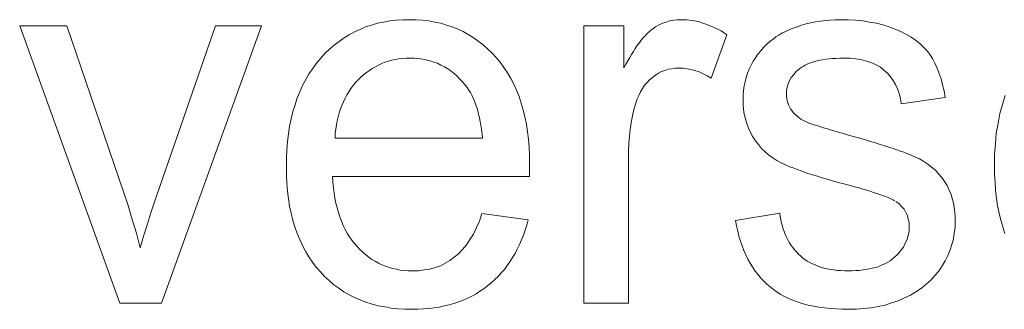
# Model space of a CAD drawing. Extents: x 1101 to 1942, y 41 to 882.
# Tile 85 of 113: x 1280.58 to 1287.02, y 853.62 to 855.51. Entities that reach past the tile are written whole.
import ezdxf

# ---------------------------------------------------------------- set-up
doc = ezdxf.new("R2010")
doc.units = 0
doc.layers.get('0').update_dxf_attribs({"lineweight": 13})
doc.layers.add('Beschriftung', color=7, linetype='Continuous', lineweight=25)

# ---------------------------------------------------------------- blocks, each defined once
blk = doc.blocks.new('Referenz-A03CP7E41H', base_point=(1127.7942, 89.8071))
at = {"layer": 'Beschriftung', "color": 0, "lineweight": -2}
for p, q in [((1281.2357, 853.6628), (1280.582, 855.4749)), ((1280.582, 855.4749), (1280.8907, 855.4749)), ((1280.8907, 855.4749), (1281.2603, 854.3897)), ((1281.4794, 854.3692), (1281.8622, 855.4749)), ((1282.1627, 855.4749), (1281.5102, 853.6628)), ((1281.8622, 855.4749), (1282.1627, 855.4749)), ((1282.8076, 855.4518), (1282.8439, 855.4676)), ((1282.8439, 855.4676), (1282.8823, 855.4795)), ((1282.8823, 855.4795), (1282.9207, 855.4913)), ((1282.9207, 855.4913), (1282.9612, 855.4992)), ((1282.9612, 855.4992), (1283.0017, 855.5071)), ((1283.0017, 855.5071), (1283.0442, 855.511)), ((1283.0442, 855.511), (1283.0868, 855.515)), ((1283.0868, 855.515), (1283.1315, 855.515)), ((1283.1315, 855.515), (1283.1747, 855.515)), ((1283.1747, 855.515), (1283.2159, 855.5111)), ((1283.2159, 855.5111), (1283.2573, 855.5072)), ((1283.2573, 855.5072), (1283.2965, 855.4994)), ((1283.2965, 855.4994), (1283.3358, 855.4917)), ((1283.3358, 855.4917), (1283.373, 855.4802)), ((1283.373, 855.4802), (1283.4103, 855.4685)), ((1283.4103, 855.4685), (1283.4457, 855.4531)), ((1284.2696, 853.6628), (1284.2696, 855.4749)), ((1284.2696, 855.4749), (1284.5328, 855.4749)), ((1284.5328, 855.4749), (1284.5328, 855.2003)), ((1284.7186, 855.4537), (1284.7399, 855.469)), ((1284.7399, 855.469), (1284.7621, 855.4805)), ((1284.7621, 855.4805), (1284.7845, 855.492)), ((1284.7845, 855.492), (1284.808, 855.4996)), ((1284.808, 855.4996), (1284.8314, 855.5072)), ((1284.8314, 855.5072), (1284.8559, 855.5111)), ((1284.8559, 855.5111), (1284.8804, 855.515)), ((1284.8804, 855.515), (1284.9059, 855.515)), ((1284.9059, 855.515), (1284.9428, 855.515)), ((1284.9428, 855.515), (1284.98, 855.5089)), ((1284.98, 855.5089), (1285.0173, 855.5027)), ((1285.0173, 855.5027), (1285.0548, 855.4904)), ((1285.0548, 855.4904), (1285.0923, 855.4782)), ((1285.0923, 855.4782), (1285.1301, 855.4598)), ((1285.1301, 855.4598), (1285.168, 855.4414)), ((1285.6122, 855.4488), (1285.6386, 855.459)), ((1285.6386, 855.459), (1285.665, 855.4691)), ((1285.665, 855.4691), (1285.6945, 855.4783)), ((1285.6945, 855.4783), (1285.724, 855.4875)), ((1285.724, 855.4875), (1285.7545, 855.4943)), ((1285.7545, 855.4943), (1285.7851, 855.5013)), ((1285.7851, 855.5013), (1285.8167, 855.5058)), ((1285.8167, 855.5058), (1285.8483, 855.5103)), ((1285.8483, 855.5103), (1285.881, 855.5127)), ((1285.881, 855.5127), (1285.9137, 855.515)), ((1285.9137, 855.515), (1285.9474, 855.515)), ((1285.9474, 855.515), (1285.9983, 855.515)), ((1285.9983, 855.515), (1286.046, 855.5111)), ((1286.046, 855.5111), (1286.0938, 855.5072)), ((1286.0938, 855.5072), (1286.1385, 855.4996)), ((1286.1385, 855.4996), (1286.1831, 855.4919)), ((1286.1831, 855.4919), (1286.2247, 855.4804)), ((1286.2247, 855.4804), (1286.2662, 855.4688)), ((1286.2662, 855.4688), (1286.3046, 855.4535)), ((1282.6705, 855.3731), (1282.7026, 855.3967)), ((1282.7026, 855.3967), (1282.7369, 855.4164)), ((1282.7369, 855.4164), (1282.7712, 855.4361)), ((1282.7712, 855.4361), (1282.8076, 855.4518)), ((1283.4457, 855.4531), (1283.481, 855.4377)), ((1283.481, 855.4377), (1283.5143, 855.4184)), ((1283.5143, 855.4184), (1283.5477, 855.399)), ((1283.5477, 855.399), (1283.579, 855.3758)), ((1284.6525, 855.3894), (1284.6638, 855.4032)), ((1284.6638, 855.4032), (1284.675, 855.4149)), ((1284.675, 855.4149), (1284.6862, 855.4267)), ((1284.6862, 855.4267), (1284.697, 855.4364)), ((1284.697, 855.4364), (1284.7079, 855.4461)), ((1284.7079, 855.4461), (1284.7186, 855.4537)), ((1285.206, 855.417), (1285.1037, 855.1329)), ((1285.168, 855.4414), (1285.206, 855.417)), ((1285.5082, 855.3889), (1285.5253, 855.4021)), ((1285.5253, 855.4021), (1285.5455, 855.4143)), ((1285.5455, 855.4143), (1285.5656, 855.4264)), ((1285.5656, 855.4264), (1285.589, 855.4377)), ((1285.589, 855.4377), (1285.6122, 855.4488)), ((1286.3046, 855.4535), (1286.343, 855.4381)), ((1286.343, 855.4381), (1286.3764, 855.42)), ((1286.3764, 855.42), (1286.4098, 855.4019)), ((1286.4098, 855.4019), (1286.4382, 855.3811)), ((1282.6083, 855.3218), (1282.6384, 855.3493)), ((1282.6384, 855.3493), (1282.6705, 855.3731)), ((1283.579, 855.3758), (1283.6103, 855.3526)), ((1283.6103, 855.3526), (1283.6398, 855.3257)), ((1284.606, 855.3261), (1284.6179, 855.3439)), ((1284.6179, 855.3439), (1284.6296, 855.3597)), ((1284.6296, 855.3597), (1284.6411, 855.3756)), ((1284.6411, 855.3756), (1284.6525, 855.3894)), ((1285.4266, 855.312), (1285.4446, 855.3333)), ((1285.4446, 855.3333), (1285.465, 855.3526)), ((1285.465, 855.3526), (1285.4854, 855.3718)), ((1285.4854, 855.3718), (1285.5082, 855.3889)), ((1286.4382, 855.3811), (1286.4665, 855.3604)), ((1286.4665, 855.3604), (1286.4899, 855.3368)), ((1286.4899, 855.3368), (1286.5133, 855.3133)), ((1282.5502, 855.2627), (1282.5781, 855.2942)), ((1282.5781, 855.2942), (1282.6083, 855.3218)), ((1283.6398, 855.3257), (1283.6692, 855.2986)), ((1283.6692, 855.2986), (1283.6965, 855.2676)), ((1283.6965, 855.2676), (1283.724, 855.2367)), ((1284.5577, 855.2463), (1284.5701, 855.2683)), ((1284.5701, 855.2683), (1284.5821, 855.2882)), ((1284.5821, 855.2882), (1284.5942, 855.3081)), ((1284.5942, 855.3081), (1284.606, 855.3261)), ((1285.3774, 855.2434), (1285.3931, 855.2669)), ((1285.3931, 855.2669), (1285.4087, 855.2906)), ((1285.4087, 855.2906), (1285.4266, 855.312)), ((1286.5133, 855.3133), (1286.5316, 855.287)), ((1286.5316, 855.287), (1286.5499, 855.2608)), ((1282.4977, 855.1964), (1282.5221, 855.2311)), ((1282.5221, 855.2311), (1282.5502, 855.2627)), ((1282.9076, 855.208), (1282.8874, 855.1969)), ((1282.9277, 855.219), (1282.9076, 855.208)), ((1282.949, 855.2279), (1282.9277, 855.219)), ((1282.9701, 855.2368), (1282.949, 855.2279)), ((1282.9923, 855.2435), (1282.9701, 855.2368)), ((1283.0145, 855.2502), (1282.9923, 855.2435)), ((1283.0377, 855.2545), (1283.0145, 855.2502)), ((1283.0609, 855.259), (1283.0377, 855.2545)), ((1283.085, 855.2613), (1283.0609, 855.259)), ((1283.1092, 855.2635), (1283.085, 855.2613)), ((1283.1344, 855.2635), (1283.1092, 855.2635)), ((1283.1622, 855.2635), (1283.1344, 855.2635)), ((1283.1888, 855.2606), (1283.1622, 855.2635)), ((1283.2153, 855.2578), (1283.1888, 855.2606)), ((1283.2405, 855.2523), (1283.2153, 855.2578)), ((1283.2657, 855.2467), (1283.2405, 855.2523)), ((1283.2897, 855.2384), (1283.2657, 855.2467)), ((1283.3137, 855.2301), (1283.2897, 855.2384)), ((1283.3363, 855.219), (1283.3137, 855.2301)), ((1283.3589, 855.2078), (1283.3363, 855.219)), ((1283.3802, 855.1939), (1283.3589, 855.2078)), ((1283.724, 855.2367), (1283.748, 855.2026)), ((1283.748, 855.2026), (1283.7719, 855.1686)), ((1284.5328, 855.2003), (1284.5453, 855.2244)), ((1284.5453, 855.2244), (1284.5577, 855.2463)), ((1285.3509, 855.1918), (1285.3642, 855.2176)), ((1285.3642, 855.2176), (1285.3774, 855.2434)), ((1285.6914, 855.2022), (1285.6806, 855.1934)), ((1285.704, 855.2098), (1285.6914, 855.2022)), ((1285.7165, 855.2174), (1285.704, 855.2098)), ((1285.7309, 855.224), (1285.7165, 855.2174)), ((1285.7453, 855.2306), (1285.7309, 855.224)), ((1285.7615, 855.2361), (1285.7453, 855.2306)), ((1285.7777, 855.2415), (1285.7615, 855.2361)), ((1285.7956, 855.2459), (1285.7777, 855.2415)), ((1285.8137, 855.2503), (1285.7956, 855.2459)), ((1285.8335, 855.2536), (1285.8137, 855.2503)), ((1285.8532, 855.2569), (1285.8335, 855.2536)), ((1285.8749, 855.259), (1285.8532, 855.2569)), ((1285.8965, 855.2613), (1285.8749, 855.259)), ((1285.9198, 855.2623), (1285.8965, 855.2613)), ((1285.9433, 855.2635), (1285.9198, 855.2623)), ((1285.9685, 855.2635), (1285.9433, 855.2635)), ((1286.0111, 855.2635), (1285.9685, 855.2635)), ((1286.0489, 855.2585), (1286.0111, 855.2635)), ((1286.0869, 855.2536), (1286.0489, 855.2585)), ((1286.1199, 855.2437), (1286.0869, 855.2536)), ((1286.1529, 855.234), (1286.1199, 855.2437)), ((1286.1811, 855.2192), (1286.1529, 855.234)), ((1286.2093, 855.2045), (1286.1811, 855.2192)), ((1286.2327, 855.1848), (1286.2093, 855.2045)), ((1286.5499, 855.2608), (1286.5654, 855.2301)), ((1286.5654, 855.2301), (1286.5808, 855.1994)), ((1282.4521, 855.1238), (1282.4731, 855.1617)), ((1282.4731, 855.1617), (1282.4977, 855.1964)), ((1282.8127, 855.1391), (1282.7956, 855.1214)), ((1282.8309, 855.1546), (1282.8127, 855.1391)), ((1282.8491, 855.1702), (1282.8309, 855.1546)), ((1282.8682, 855.1835), (1282.8491, 855.1702)), ((1282.8874, 855.1969), (1282.8682, 855.1835)), ((1283.4017, 855.18), (1283.3802, 855.1939)), ((1283.4218, 855.1633), (1283.4017, 855.18)), ((1283.4418, 855.1466), (1283.4218, 855.1633)), ((1283.4606, 855.1271), (1283.4418, 855.1466)), ((1283.7719, 855.1686), (1283.7925, 855.1314)), ((1284.719, 855.138), (1284.7, 855.123)), ((1284.7379, 855.1532), (1284.719, 855.138)), ((1284.7582, 855.1646), (1284.7379, 855.1532)), ((1284.7783, 855.1759), (1284.7582, 855.1646)), ((1284.7998, 855.1835), (1284.7783, 855.1759)), ((1284.8212, 855.1911), (1284.7998, 855.1835)), ((1284.8439, 855.1949), (1284.8212, 855.1911)), ((1284.8665, 855.1986), (1284.8439, 855.1949)), ((1284.8903, 855.1986), (1284.8665, 855.1986)), ((1284.917, 855.1986), (1284.8903, 855.1986)), ((1284.9436, 855.1946), (1284.917, 855.1986)), ((1284.9703, 855.1905), (1284.9436, 855.1946)), ((1284.997, 855.1822), (1284.9703, 855.1905)), ((1285.0236, 855.1739), (1284.997, 855.1822)), ((1285.0503, 855.1617), (1285.0236, 855.1739)), ((1285.077, 855.1493), (1285.0503, 855.1617)), ((1285.1037, 855.1329), (1285.077, 855.1493)), ((1285.3246, 855.11), (1285.3311, 855.138)), ((1285.3311, 855.138), (1285.3411, 855.1649)), ((1285.3411, 855.1649), (1285.3509, 855.1918)), ((1285.6267, 855.1378), (1285.616, 855.1173)), ((1285.6429, 855.1569), (1285.6267, 855.1378)), ((1285.6591, 855.1759), (1285.6429, 855.1569)), ((1285.6806, 855.1934), (1285.6591, 855.1759)), ((1286.2561, 855.1653), (1286.2327, 855.1848)), ((1286.2748, 855.1417), (1286.2561, 855.1653)), ((1286.2936, 855.1183), (1286.2748, 855.1417)), ((1286.5808, 855.1994), (1286.5934, 855.1643)), ((1286.5934, 855.1643), (1286.606, 855.1292)), ((1282.4136, 855.0447), (1282.431, 855.0858)), ((1282.431, 855.0858), (1282.4521, 855.1238)), ((1282.7631, 855.0843), (1282.748, 855.065)), ((1282.7784, 855.1036), (1282.7631, 855.0843)), ((1282.7956, 855.1214), (1282.7784, 855.1036)), ((1283.4793, 855.1077), (1283.4606, 855.1271)), ((1283.4968, 855.0854), (1283.4793, 855.1077)), ((1283.5082, 855.0711), (1283.4968, 855.0854)), ((1283.5184, 855.0549), (1283.5082, 855.0711)), ((1283.7925, 855.1314), (1283.813, 855.0941)), ((1283.813, 855.0941), (1283.8301, 855.0539)), ((1284.6674, 855.0868), (1284.6539, 855.0658)), ((1284.6837, 855.1048), (1284.6674, 855.0868)), ((1284.7, 855.123), (1284.6837, 855.1048)), ((1285.3146, 855.0529), (1285.3179, 855.082)), ((1285.3179, 855.082), (1285.3246, 855.11)), ((1285.5998, 855.0749), (1285.5944, 855.0529)), ((1285.6052, 855.0968), (1285.5998, 855.0749)), ((1285.616, 855.1173), (1285.6052, 855.0968)), ((1286.3077, 855.0909), (1286.2936, 855.1183)), ((1286.3218, 855.0635), (1286.3077, 855.0909)), ((1286.606, 855.1292), (1286.6158, 855.0896)), ((1286.6158, 855.0896), (1286.6255, 855.0501)), ((1282.3961, 855.0036), (1282.4136, 855.0447)), ((1282.7213, 855.0236), (1282.7098, 855.0013)), ((1282.7346, 855.0443), (1282.7213, 855.0236)), ((1282.748, 855.065), (1282.7346, 855.0443)), ((1283.5287, 855.0389), (1283.5184, 855.0549)), ((1283.5378, 855.0209), (1283.5287, 855.0389)), ((1283.5469, 855.003), (1283.5378, 855.0209)), ((1283.8301, 855.0539), (1283.8472, 855.0135)), ((1283.8472, 855.0135), (1283.861, 854.97)), ((1284.6295, 855.0208), (1284.6186, 854.9969)), ((1284.6403, 855.0447), (1284.6295, 855.0208)), ((1284.6539, 855.0658), (1284.6403, 855.0447)), ((1285.3113, 855.0237), (1285.3146, 855.0529)), ((1285.3113, 854.9936), (1285.3113, 855.0237)), ((1285.5944, 855.0529), (1285.5944, 855.0293)), ((1285.5944, 855.0293), (1285.5944, 855.0144)), ((1285.5944, 855.0144), (1285.5967, 855.0002)), ((1286.3313, 855.0324), (1286.3218, 855.0635)), ((1286.3408, 855.0012), (1286.3313, 855.0324)), ((1286.6255, 855.0501), (1286.6325, 855.0061)), ((1287.0076, 854.9606), (1287.025, 855.0202)), ((1282.3681, 854.915), (1282.3821, 854.9593)), ((1282.3821, 854.9593), (1282.3961, 855.0036)), ((1282.689, 854.9552), (1282.6795, 854.9316)), ((1282.6984, 854.979), (1282.689, 854.9552)), ((1282.7098, 855.0013), (1282.6984, 854.979)), ((1283.5549, 854.9832), (1283.5469, 855.003)), ((1283.5629, 854.9635), (1283.5549, 854.9832)), ((1283.5699, 854.942), (1283.5629, 854.9635)), ((1283.861, 854.97), (1283.8747, 854.9265)), ((1284.6105, 854.97), (1284.5983, 854.929)), ((1284.6186, 854.9969), (1284.6105, 854.97)), ((1285.3113, 854.9602), (1285.3113, 854.9936)), ((1285.3153, 854.9285), (1285.3113, 854.9602)), ((1285.5967, 855.0002), (1285.5989, 854.986)), ((1285.5989, 854.986), (1285.6033, 854.9726)), ((1285.6033, 854.9726), (1285.6078, 854.9591)), ((1285.6078, 854.9591), (1285.6146, 854.9464)), ((1285.6146, 854.9464), (1285.6213, 854.9337)), ((1286.3457, 854.9662), (1286.3408, 855.0012)), ((1286.6325, 855.0061), (1286.3457, 854.9662)), ((1286.9902, 854.9011), (1287.0076, 854.9606)), ((1282.3576, 854.8674), (1282.3681, 854.915)), ((1282.6643, 854.881), (1282.6586, 854.8543)), ((1282.6718, 854.9063), (1282.6643, 854.881)), ((1282.6795, 854.9316), (1282.6718, 854.9063)), ((1283.5768, 854.9206), (1283.5699, 854.942)), ((1283.5826, 854.8972), (1283.5768, 854.9206)), ((1283.5884, 854.8739), (1283.5826, 854.8972)), ((1283.8747, 854.9265), (1283.8849, 854.8799)), ((1283.8849, 854.8799), (1283.8952, 854.8332)), ((1284.5892, 854.8861), (1284.5801, 854.8432)), ((1284.5983, 854.929), (1284.5892, 854.8861)), ((1285.3193, 854.8968), (1285.3153, 854.9285)), ((1285.3274, 854.8664), (1285.3193, 854.8968)), ((1285.6213, 854.9337), (1285.6302, 854.9218)), ((1285.6302, 854.9218), (1285.6392, 854.9093)), ((1285.6392, 854.9093), (1285.6506, 854.898)), ((1285.6506, 854.898), (1285.662, 854.8867)), ((1285.662, 854.8867), (1285.6761, 854.8765)), ((1286.9786, 854.8369), (1286.9902, 854.9011)), ((1282.3401, 854.7692), (1282.347, 854.8199)), ((1282.347, 854.8199), (1282.3576, 854.8674)), ((1282.6529, 854.8275), (1282.6492, 854.7993)), ((1282.6586, 854.8543), (1282.6529, 854.8275)), ((1283.5931, 854.8488), (1283.5884, 854.8739)), ((1283.5977, 854.8237), (1283.5931, 854.8488)), ((1283.6013, 854.7969), (1283.5977, 854.8237)), ((1283.8952, 854.8332), (1283.902, 854.7834)), ((1284.5801, 854.8432), (1284.574, 854.7985)), ((1285.3354, 854.836), (1285.3274, 854.8664)), ((1285.3475, 854.8071), (1285.3354, 854.836)), ((1285.6761, 854.8765), (1285.6901, 854.8662)), ((1285.6901, 854.8662), (1285.7067, 854.857)), ((1285.7067, 854.857), (1285.7233, 854.8479)), ((1285.7233, 854.8479), (1285.7424, 854.8397)), ((1285.7424, 854.8397), (1285.7642, 854.832)), ((1285.7642, 854.832), (1285.775, 854.8284)), ((1285.775, 854.8284), (1285.7859, 854.8249)), ((1285.7859, 854.8249), (1285.7994, 854.8207)), ((1285.7994, 854.8207), (1285.8128, 854.8164)), ((1285.8128, 854.8164), (1285.829, 854.8116)), ((1286.967, 854.7729), (1286.9786, 854.8369)), ((1282.3331, 854.7185), (1282.3401, 854.7692)), ((1282.6454, 854.771), (1282.6436, 854.7413)), ((1282.6492, 854.7993), (1282.6454, 854.771)), ((1283.6049, 854.77), (1283.6013, 854.7969)), ((1283.6073, 854.7413), (1283.6049, 854.77)), ((1283.902, 854.7834), (1283.9089, 854.7336)), ((1284.5679, 854.7538), (1284.5649, 854.707)), ((1284.574, 854.7985), (1284.5679, 854.7538)), ((1285.3595, 854.7782), (1285.3475, 854.8071)), ((1285.3755, 854.7507), (1285.3595, 854.7782)), ((1285.3916, 854.7232), (1285.3755, 854.7507)), ((1285.829, 854.8116), (1285.8451, 854.8067)), ((1285.8451, 854.8067), (1285.8639, 854.8011)), ((1285.8639, 854.8011), (1285.8828, 854.7954)), ((1285.8828, 854.7954), (1285.9043, 854.7892)), ((1285.9043, 854.7892), (1285.9258, 854.7829)), ((1285.9258, 854.7829), (1285.95, 854.7759)), ((1285.95, 854.7759), (1285.9742, 854.7688)), ((1285.9742, 854.7688), (1286.001, 854.7611)), ((1286.001, 854.7611), (1286.0398, 854.7503)), ((1286.0398, 854.7503), (1286.0757, 854.7399)), ((1286.9613, 854.7041), (1286.967, 854.7729)), ((1282.3295, 854.6646), (1282.3331, 854.7185)), ((1282.6436, 854.7413), (1283.6073, 854.7413)), ((1283.9089, 854.7336), (1283.9124, 854.6807)), ((1284.5649, 854.707), (1284.5618, 854.6603)), ((1285.4114, 854.6988), (1285.3916, 854.7232)), ((1285.4313, 854.6742), (1285.4114, 854.6988)), ((1286.0757, 854.7399), (1286.1116, 854.7296)), ((1286.1116, 854.7296), (1286.1445, 854.7196)), ((1286.1445, 854.7196), (1286.1775, 854.7098)), ((1286.1775, 854.7098), (1286.2076, 854.7005)), ((1286.2076, 854.7005), (1286.2376, 854.691)), ((1286.2376, 854.691), (1286.2647, 854.6822)), ((1286.9555, 854.6353), (1286.9613, 854.7041)), ((1282.3261, 854.6106), (1282.3295, 854.6646)), ((1283.9124, 854.6807), (1283.9157, 854.6278)), ((1283.9157, 854.6278), (1283.9157, 854.5717)), ((1284.5618, 854.6603), (1284.5618, 854.6116)), ((1285.4548, 854.6527), (1285.4313, 854.6742)), ((1285.4784, 854.6311), (1285.4548, 854.6527)), ((1285.5059, 854.6127), (1285.4784, 854.6311)), ((1286.2647, 854.6822), (1286.2918, 854.6733)), ((1286.2918, 854.6733), (1286.3159, 854.6648)), ((1286.3159, 854.6648), (1286.3401, 854.6564)), ((1286.3401, 854.6564), (1286.3614, 854.6485)), ((1286.3614, 854.6485), (1286.3826, 854.6406)), ((1286.3826, 854.6406), (1286.4009, 854.6332)), ((1286.4009, 854.6332), (1286.4192, 854.6258)), ((1286.4192, 854.6258), (1286.4346, 854.6188)), ((1286.9555, 854.562), (1286.9555, 854.6353)), ((1282.3261, 854.5536), (1282.3261, 854.6106)), ((1283.9157, 854.558), (1283.9154, 854.5376)), ((1283.9157, 854.5717), (1283.9157, 854.558)), ((1284.5618, 854.6116), (1284.5618, 853.6628)), ((1285.5332, 854.5942), (1285.5059, 854.6127)), ((1285.5643, 854.5786), (1285.5332, 854.5942)), ((1285.5798, 854.5708), (1285.5643, 854.5786)), ((1285.5984, 854.5627), (1285.5798, 854.5708)), ((1285.6171, 854.5545), (1285.5984, 854.5627)), ((1286.4346, 854.6188), (1286.4653, 854.6051)), ((1286.4653, 854.6051), (1286.4929, 854.588)), ((1286.4929, 854.588), (1286.5203, 854.571)), ((1286.5203, 854.571), (1286.5444, 854.5509)), ((1286.9555, 854.5054), (1286.9555, 854.562)), ((1282.3261, 854.4984), (1282.3261, 854.5536)), ((1282.3295, 854.4463), (1282.3261, 854.4984)), ((1283.9149, 854.5171), (1283.9141, 854.4898)), ((1283.9154, 854.5376), (1283.9149, 854.5171)), ((1285.6389, 854.5461), (1285.6171, 854.5545)), ((1285.6606, 854.5376), (1285.6389, 854.5461)), ((1285.6854, 854.5287), (1285.6606, 854.5376)), ((1285.7102, 854.5199), (1285.6854, 854.5287)), ((1285.7381, 854.5107), (1285.7102, 854.5199)), ((1285.766, 854.5014), (1285.7381, 854.5107)), ((1285.797, 854.4918), (1285.766, 854.5014)), ((1285.828, 854.4823), (1285.797, 854.4918)), ((1286.5444, 854.5509), (1286.5685, 854.5308)), ((1286.5685, 854.5308), (1286.5894, 854.5075)), ((1286.5894, 854.5075), (1286.6102, 854.4843)), ((1286.9588, 854.452), (1286.9555, 854.5054)), ((1282.333, 854.3941), (1282.3295, 854.4463)), ((1283.9141, 854.4898), (1282.6273, 854.4898)), ((1282.6273, 854.4898), (1282.6293, 854.4525)), ((1282.6293, 854.4525), (1282.6334, 854.4174)), ((1285.8621, 854.4724), (1285.828, 854.4823)), ((1285.8961, 854.4624), (1285.8621, 854.4724)), ((1285.9333, 854.4521), (1285.8961, 854.4624)), ((1285.9705, 854.4418), (1285.9333, 854.4521)), ((1286.0107, 854.4311), (1285.9705, 854.4418)), ((1286.0406, 854.4233), (1286.0107, 854.4311)), ((1286.6102, 854.4843), (1286.6277, 854.4578)), ((1286.6277, 854.4578), (1286.6452, 854.4314)), ((1286.6452, 854.4314), (1286.6583, 854.4018)), ((1286.9621, 854.3985), (1286.9588, 854.452)), ((1281.2603, 854.3897), (1281.2903, 854.3019)), ((1281.4619, 854.3189), (1281.4794, 854.3692)), ((1282.3399, 854.3451), (1282.333, 854.3941)), ((1282.6334, 854.4174), (1282.6374, 854.3823)), ((1282.6374, 854.3823), (1282.6434, 854.3493)), ((1286.0677, 854.4157), (1286.0406, 854.4233)), ((1286.0948, 854.4082), (1286.0677, 854.4157)), ((1286.119, 854.401), (1286.0948, 854.4082)), ((1286.1434, 854.3938), (1286.119, 854.401)), ((1286.1648, 854.3869), (1286.1434, 854.3938)), ((1286.1863, 854.38), (1286.1648, 854.3869)), ((1286.2051, 854.3735), (1286.1863, 854.38)), ((1286.2238, 854.367), (1286.2051, 854.3735)), ((1286.2397, 854.3608), (1286.2238, 854.367)), ((1286.6583, 854.4018), (1286.6715, 854.3722)), ((1286.6715, 854.3722), (1286.6803, 854.3394)), ((1286.9689, 854.3485), (1286.9621, 854.3985)), ((1281.2903, 854.3019), (1281.3178, 854.2105)), ((1281.4464, 854.2722), (1281.4619, 854.3189)), ((1282.3469, 854.2961), (1282.3399, 854.3451)), ((1282.6434, 854.3493), (1282.6495, 854.3164)), ((1282.6495, 854.3164), (1282.6575, 854.2857)), ((1286.2556, 854.3546), (1286.2397, 854.3608)), ((1286.2688, 854.3488), (1286.2556, 854.3546)), ((1286.2819, 854.3431), (1286.2688, 854.3488)), ((1286.2922, 854.3376), (1286.2819, 854.3431)), ((1286.3025, 854.3321), (1286.2922, 854.3376)), ((1286.3318, 854.312), (1286.3101, 854.3269)), ((1286.3479, 854.2943), (1286.3318, 854.312)), ((1286.6803, 854.3394), (1286.6891, 854.3066)), ((1286.6891, 854.3066), (1286.6934, 854.2705)), ((1286.9757, 854.2984), (1286.9689, 854.3485)), ((1286.9857, 854.2516), (1286.9757, 854.2984)), ((1281.4309, 854.2254), (1281.4464, 854.2722)), ((1282.3572, 854.2502), (1282.3469, 854.2961)), ((1282.3676, 854.2041), (1282.3572, 854.2502)), ((1282.6575, 854.2857), (1282.6656, 854.2549)), ((1282.6656, 854.2549), (1282.6757, 854.2264)), ((1283.5874, 854.199), (1283.604, 854.2478)), ((1283.604, 854.2478), (1283.9061, 854.2078)), ((1285.2623, 854.204), (1285.5508, 854.2516)), ((1285.5508, 854.2516), (1285.5539, 854.2288)), ((1286.3641, 854.2766), (1286.3479, 854.2943)), ((1286.3749, 854.2561), (1286.3641, 854.2766)), ((1286.3857, 854.2356), (1286.3749, 854.2561)), ((1286.3912, 854.2123), (1286.3857, 854.2356)), ((1286.6934, 854.2705), (1286.6977, 854.2346)), ((1286.6977, 854.2346), (1286.6977, 854.1953)), ((1286.9958, 854.2047), (1286.9857, 854.2516)), ((1281.3178, 854.2105), (1281.3455, 854.1192)), ((1281.4037, 854.1393), (1281.4173, 854.1823)), ((1281.4173, 854.1823), (1281.4309, 854.2254)), ((1282.3815, 854.1612), (1282.3676, 854.2041)), ((1282.6757, 854.2264), (1282.6857, 854.1978)), ((1282.6857, 854.1978), (1282.6978, 854.1714)), ((1282.6978, 854.1714), (1282.7098, 854.1451)), ((1283.5677, 854.1568), (1283.5874, 854.199)), ((1283.8971, 854.1731), (1283.8862, 854.1403)), ((1283.9061, 854.2078), (1283.8971, 854.1731)), ((1285.2684, 854.168), (1285.2623, 854.204)), ((1285.5539, 854.2288), (1285.5583, 854.2072)), ((1285.5583, 854.2072), (1285.5627, 854.1858)), ((1285.5627, 854.1858), (1285.5685, 854.1656)), ((1286.3965, 854.1891), (1286.3912, 854.2123)), ((1286.3965, 854.163), (1286.3965, 854.1891)), ((1286.6977, 854.1953), (1286.6977, 854.1571)), ((1287.0093, 854.1612), (1286.9958, 854.2047)), ((1281.3455, 854.1192), (1281.3705, 854.0246)), ((1281.392, 854.0999), (1281.4037, 854.1393)), ((1282.3953, 854.1183), (1282.3815, 854.1612)), ((1282.4127, 854.0785), (1282.3953, 854.1183)), ((1282.7098, 854.1451), (1282.7239, 854.1209)), ((1282.7239, 854.1209), (1282.738, 854.0968)), ((1283.5256, 854.0791), (1283.5481, 854.1146)), ((1283.5481, 854.1146), (1283.5677, 854.1568)), ((1283.8754, 854.1074), (1283.8627, 854.0766)), ((1283.8862, 854.1403), (1283.8754, 854.1074)), ((1285.2765, 854.1341), (1285.2684, 854.168)), ((1285.2846, 854.1004), (1285.2765, 854.1341)), ((1285.5685, 854.1656), (1285.5743, 854.1454)), ((1285.5743, 854.1454), (1285.5814, 854.1266)), ((1285.5814, 854.1266), (1285.5886, 854.1078)), ((1285.5886, 854.1078), (1285.5972, 854.0902)), ((1286.3843, 854.0796), (1286.3904, 854.1068)), ((1286.3904, 854.1068), (1286.3965, 854.1339)), ((1286.3965, 854.1339), (1286.3965, 854.163)), ((1286.6924, 854.1198), (1286.6871, 854.0826)), ((1286.6977, 854.1571), (1286.6924, 854.1198)), ((1287.0228, 854.1177), (1287.0093, 854.1612)), ((1281.3705, 854.0246), (1281.3803, 854.0604)), ((1281.3803, 854.0604), (1281.392, 854.0999)), ((1282.43, 854.0387), (1282.4127, 854.0785)), ((1282.738, 854.0968), (1282.754, 854.0747)), ((1282.754, 854.0747), (1282.7701, 854.0527)), ((1282.7701, 854.0527), (1282.7882, 854.0329)), ((1283.4775, 854.0146), (1283.503, 854.0434)), ((1283.503, 854.0434), (1283.5256, 854.0791)), ((1283.8499, 854.0457), (1283.8353, 854.0168)), ((1283.8627, 854.0766), (1283.8499, 854.0457)), ((1285.2947, 854.0688), (1285.2846, 854.1004)), ((1285.3049, 854.0373), (1285.2947, 854.0688)), ((1285.5972, 854.0902), (1285.6056, 854.0728)), ((1285.6056, 854.0728), (1285.6154, 854.0566)), ((1285.6154, 854.0566), (1285.6253, 854.0404)), ((1286.3599, 854.029), (1286.3721, 854.0543)), ((1286.3721, 854.0543), (1286.3843, 854.0796)), ((1286.6764, 854.0465), (1286.6657, 854.0104)), ((1286.6871, 854.0826), (1286.6764, 854.0465)), ((1282.4507, 854.002), (1282.43, 854.0387)), ((1282.4716, 853.9653), (1282.4507, 854.002)), ((1282.7882, 854.0329), (1282.8063, 854.0131)), ((1282.8063, 854.0131), (1282.8255, 853.9958)), ((1282.8255, 853.9958), (1282.8447, 853.9784)), ((1282.8447, 853.9784), (1282.865, 853.9635)), ((1283.4236, 853.9634), (1283.452, 853.9856)), ((1283.452, 853.9856), (1283.4775, 854.0146)), ((1283.8207, 853.9879), (1283.8041, 853.961)), ((1283.8353, 854.0168), (1283.8207, 853.9879)), ((1285.3169, 854.0078), (1285.3049, 854.0373)), ((1285.329, 853.9784), (1285.3169, 854.0078)), ((1285.3431, 853.9513), (1285.329, 853.9784)), ((1285.6253, 854.0404), (1285.6366, 854.0256)), ((1285.6366, 854.0256), (1285.6478, 854.0108)), ((1285.6478, 854.0108), (1285.6604, 853.9973)), ((1285.6604, 853.9973), (1285.673, 853.9838)), ((1285.673, 853.9838), (1285.6869, 853.9716)), ((1286.2988, 853.9606), (1286.3232, 853.9822)), ((1286.3232, 853.9822), (1286.3415, 854.0055)), ((1286.3415, 854.0055), (1286.3599, 854.029)), ((1286.6657, 854.0104), (1286.6497, 853.9754)), ((1282.4958, 853.9316), (1282.4716, 853.9653)), ((1282.52, 853.898), (1282.4958, 853.9316)), ((1282.865, 853.9635), (1282.8853, 853.9487)), ((1282.8853, 853.9487), (1282.9067, 853.9363)), ((1282.9067, 853.9363), (1282.9282, 853.9239)), ((1282.9282, 853.9239), (1282.9507, 853.914)), ((1282.9507, 853.914), (1282.9733, 853.904)), ((1283.3324, 853.9078), (1283.3638, 853.9245)), ((1283.3638, 853.9245), (1283.3952, 853.9411)), ((1283.3952, 853.9411), (1283.4236, 853.9634)), ((1283.7876, 853.9339), (1283.7691, 853.9089)), ((1283.8041, 853.961), (1283.7876, 853.9339)), ((1285.3572, 853.9242), (1285.3431, 853.9513)), ((1285.3732, 853.8992), (1285.3572, 853.9242)), ((1285.6869, 853.9716), (1285.7009, 853.9594)), ((1285.7009, 853.9594), (1285.7162, 853.9489)), ((1285.7162, 853.9489), (1285.7315, 853.9382)), ((1285.7315, 853.9382), (1285.7483, 853.9291)), ((1285.7483, 853.9291), (1285.765, 853.9199)), ((1285.765, 853.9199), (1285.7831, 853.9124)), ((1285.7831, 853.9124), (1285.8013, 853.9047)), ((1286.2108, 853.908), (1286.2279, 853.9148)), ((1286.2279, 853.9148), (1286.2434, 853.9228)), ((1286.2434, 853.9228), (1286.2588, 853.9309)), ((1286.2588, 853.9309), (1286.2727, 853.9403)), ((1286.2727, 853.9403), (1286.2866, 853.9497)), ((1286.2866, 853.9497), (1286.2988, 853.9606)), ((1286.6337, 853.9404), (1286.6123, 853.9065)), ((1286.6497, 853.9754), (1286.6337, 853.9404)), ((1282.5477, 853.8674), (1282.52, 853.898)), ((1282.5754, 853.8369), (1282.5477, 853.8674)), ((1282.9733, 853.904), (1282.9969, 853.8966)), ((1282.9969, 853.8966), (1283.0206, 853.8892)), ((1283.0206, 853.8892), (1283.0454, 853.8842)), ((1283.0454, 853.8842), (1283.0702, 853.8793)), ((1283.0702, 853.8793), (1283.096, 853.8769)), ((1283.096, 853.8769), (1283.1219, 853.8744)), ((1283.1219, 853.8744), (1283.149, 853.8744)), ((1283.149, 853.8744), (1283.1892, 853.8744)), ((1283.1892, 853.8744), (1283.2264, 853.8799)), ((1283.2264, 853.8799), (1283.2637, 853.8855)), ((1283.2637, 853.8855), (1283.2981, 853.8966)), ((1283.2981, 853.8966), (1283.3324, 853.9078)), ((1283.7303, 853.8609), (1283.71, 853.8377)), ((1283.7507, 853.8839), (1283.7303, 853.8609)), ((1283.7691, 853.9089), (1283.7507, 853.8839)), ((1285.3893, 853.8742), (1285.3732, 853.8992)), ((1285.4074, 853.8515), (1285.3893, 853.8742)), ((1285.4255, 853.8288), (1285.4074, 853.8515)), ((1285.8013, 853.9047), (1285.8208, 853.8987)), ((1285.8208, 853.8987), (1285.8402, 853.8926)), ((1285.8402, 853.8926), (1285.8611, 853.888)), ((1285.8611, 853.888), (1285.8821, 853.8834)), ((1285.8821, 853.8834), (1285.9043, 853.8804)), ((1285.9043, 853.8804), (1285.9266, 853.8774)), ((1285.9266, 853.8774), (1285.9502, 853.8759)), ((1285.9502, 853.8759), (1285.9739, 853.8744)), ((1285.9739, 853.8744), (1285.999, 853.8744)), ((1285.999, 853.8744), (1286.0242, 853.8744)), ((1286.0242, 853.8744), (1286.0478, 853.8757)), ((1286.0478, 853.8757), (1286.0714, 853.877)), ((1286.0714, 853.877), (1286.0934, 853.8797)), ((1286.0934, 853.8797), (1286.1155, 853.8824)), ((1286.1155, 853.8824), (1286.1358, 853.8864)), ((1286.1358, 853.8864), (1286.1562, 853.8905)), ((1286.1562, 853.8905), (1286.1749, 853.8959)), ((1286.1749, 853.8959), (1286.1937, 853.9013)), ((1286.1937, 853.9013), (1286.2108, 853.908)), ((1286.591, 853.8727), (1286.5649, 853.8426)), ((1286.6123, 853.9065), (1286.591, 853.8727)), ((1282.6056, 853.81), (1282.5754, 853.8369)), ((1282.6357, 853.7833), (1282.6056, 853.81)), ((1283.6655, 853.7955), (1283.6414, 853.7763)), ((1283.6877, 853.8166), (1283.6655, 853.7955)), ((1283.71, 853.8377), (1283.6877, 853.8166)), ((1285.4456, 853.8083), (1285.4255, 853.8288)), ((1285.4657, 853.7877), (1285.4456, 853.8083)), ((1285.4877, 853.7694), (1285.4657, 853.7877)), ((1286.508, 853.7864), (1286.4772, 853.7602)), ((1286.5388, 853.8126), (1286.508, 853.7864)), ((1286.5649, 853.8426), (1286.5388, 853.8126)), ((1282.6683, 853.7604), (1282.6357, 853.7833)), ((1282.701, 853.7375), (1282.6683, 853.7604)), ((1282.736, 853.7184), (1282.701, 853.7375)), ((1283.5655, 853.7235), (1283.538, 853.7091)), ((1283.5914, 853.7403), (1283.5655, 853.7235)), ((1283.6172, 853.7571), (1283.5914, 853.7403)), ((1283.6414, 853.7763), (1283.6172, 853.7571)), ((1285.5098, 853.7511), (1285.4877, 853.7694)), ((1285.5344, 853.735), (1285.5098, 853.7511)), ((1285.559, 853.719), (1285.5344, 853.735)), ((1285.5861, 853.7052), (1285.559, 853.719)), ((1286.4416, 853.7378), (1286.4061, 853.7154)), ((1286.4772, 853.7602), (1286.4416, 853.7378)), ((1281.5102, 853.6628), (1281.2357, 853.6628)), ((1282.7711, 853.6992), (1282.736, 853.7184)), ((1282.8085, 853.6839), (1282.7711, 853.6992)), ((1282.846, 853.6687), (1282.8085, 853.6839)), ((1282.886, 853.6572), (1282.846, 853.6687)), ((1282.926, 853.6457), (1282.886, 853.6572)), ((1283.4213, 853.6612), (1283.3904, 853.6516)), ((1283.4522, 853.6708), (1283.4213, 853.6612)), ((1283.4813, 853.6828), (1283.4522, 853.6708)), ((1283.5106, 853.6947), (1283.4813, 853.6828)), ((1283.538, 853.7091), (1283.5106, 853.6947)), ((1284.5618, 853.6628), (1284.2696, 853.6628)), ((1285.6132, 853.6915), (1285.5861, 853.7052)), ((1285.6427, 853.68), (1285.6132, 853.6915)), ((1285.6723, 853.6687), (1285.6427, 853.68)), ((1285.7044, 853.6594), (1285.6723, 853.6687)), ((1285.7365, 853.6502), (1285.7044, 853.6594)), ((1286.2825, 853.6645), (1286.2396, 853.6506)), ((1286.3256, 853.6784), (1286.2825, 853.6645)), ((1286.3658, 853.6969), (1286.3256, 853.6784)), ((1286.4061, 853.7154), (1286.3658, 853.6969)), ((1282.9683, 853.6381), (1282.926, 853.6457)), ((1283.0107, 853.6305), (1282.9683, 853.6381)), ((1283.0555, 853.6266), (1283.0107, 853.6305)), ((1283.1004, 853.6228), (1283.0555, 853.6266)), ((1283.1477, 853.6228), (1283.1004, 853.6228)), ((1283.1853, 853.6228), (1283.1477, 853.6228)), ((1283.2212, 853.6252), (1283.1853, 853.6228)), ((1283.257, 853.6276), (1283.2212, 853.6252)), ((1283.2913, 853.6324), (1283.257, 853.6276)), ((1283.3254, 853.6372), (1283.2913, 853.6324)), ((1283.358, 853.6444), (1283.3254, 853.6372)), ((1283.3904, 853.6516), (1283.358, 853.6444)), ((1285.7711, 853.6434), (1285.7365, 853.6502)), ((1285.8057, 853.6366), (1285.7711, 853.6434)), ((1285.8428, 853.632), (1285.8057, 853.6366)), ((1285.8798, 853.6274), (1285.8428, 853.632)), ((1285.9195, 853.6252), (1285.8798, 853.6274)), ((1285.9591, 853.6228), (1285.9195, 853.6252)), ((1286.0012, 853.6228), (1285.9591, 853.6228)), ((1286.0521, 853.6228), (1286.0012, 853.6228)), ((1286.1003, 853.6274), (1286.0521, 853.6228)), ((1286.1485, 853.6321), (1286.1003, 853.6274)), ((1286.1941, 853.6413), (1286.1485, 853.6321)), ((1286.2396, 853.6506), (1286.1941, 853.6413))]:
    blk.add_line(p, q, dxfattribs=at)

msp = doc.modelspace()

# ---------------------------------------------------------------- block references
at = {"color": 251, "lineweight": 13, "ltscale": 0.13, "true_color": 0x5f5f5f}
msp.add_blockref('Referenz-A03CP7E41H', (1127.7942, 89.8071), dxfattribs=at)

doc.saveas('drawing.dxf')
